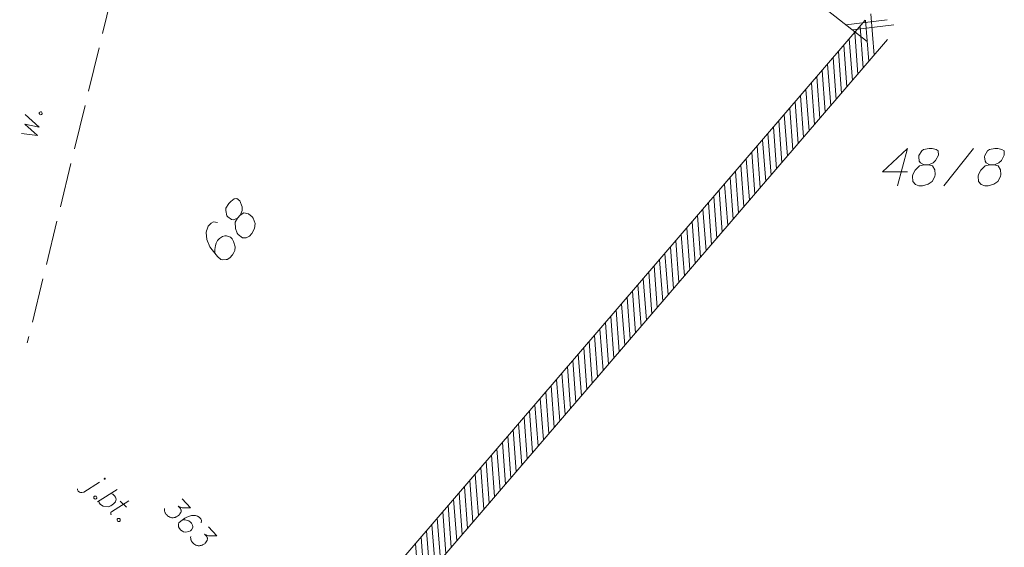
# Model space of a CAD drawing. Header units: metres. Extents: x 5555129 to 5556676, y 5635595 to 5636517.
# Tile 226 of 256: x 5556463 to 5556497, y 5636000 to 5636018. Entities that reach past the tile are written whole.
import ezdxf

# ---------------------------------------------------------------- set-up
doc = ezdxf.new("R2010")
doc.units = ezdxf.units.M
doc.header["$MEASUREMENT"] = 0
doc.linetypes.add('03-linia 3 1', pattern=[2, 1.5, -0.5])
doc.layers.add('#skartowane', color=7, linetype='Continuous', lineweight=18)
doc.layers.add('#zakres', color=7, linetype='Continuous', lineweight=18)
doc.layers.add('GEPADR_O', color=7, linetype='Continuous', lineweight=18, true_color=0x0a0909)
doc.layers.add('GESDZI_O', color=7, linetype='Continuous', lineweight=18, true_color=0x0a0909)

# ---------------------------------------------------------------- blocks, each defined once
blk = doc.blocks.new('*U1901')
at = {"layer": '#skartowane', "color": 7, "linetype": 'ByBlock', "lineweight": 18}
blk.add_line((5555351.06, 5636243.391), (5555351.597, 5636243.719), dxfattribs=at)
at = {"layer": '#skartowane', "color": 7, "linetype": 'ByBlock', "lineweight": 18, "flags": 128}
for points in [[(5555351.783, 5636243.826), (5555351.784, 5636243.828), (5555351.785, 5636243.829), (5555351.786, 5636243.831), (5555351.787, 5636243.833), (5555351.788, 5636243.835), (5555351.788, 5636243.837), (5555351.788, 5636243.839), (5555351.788, 5636243.841), (5555351.788, 5636243.843), (5555351.787, 5636243.844), (5555351.787, 5636243.846), (5555351.786, 5636243.848), (5555351.785, 5636243.85), (5555351.784, 5636243.851), (5555351.782, 5636243.853), (5555351.781, 5636243.854), (5555351.779, 5636243.855), (5555351.778, 5636243.856), (5555351.776, 5636243.857), (5555351.774, 5636243.857), (5555351.772, 5636243.858), (5555351.77, 5636243.858), (5555351.768, 5636243.858), (5555351.766, 5636243.858), (5555351.764, 5636243.857), (5555351.762, 5636243.857), (5555351.761, 5636243.856), (5555351.759, 5636243.855), (5555351.757, 5636243.854), (5555351.756, 5636243.852), (5555351.755, 5636243.851), (5555351.754, 5636243.849), (5555351.753, 5636243.847), (5555351.752, 5636243.846), (5555351.751, 5636243.844), (5555351.751, 5636243.842), (5555351.751, 5636243.84), (5555351.751, 5636243.838), (5555351.751, 5636243.836), (5555351.752, 5636243.834), (5555351.752, 5636243.832), (5555351.753, 5636243.831), (5555351.754, 5636243.829), (5555351.755, 5636243.827), (5555351.757, 5636243.826), (5555351.758, 5636243.825), (5555351.76, 5636243.823), (5555351.761, 5636243.823), (5555351.763, 5636243.822), (5555351.765, 5636243.821), (5555351.767, 5636243.821), (5555351.769, 5636243.821), (5555351.771, 5636243.821), (5555351.773, 5636243.821), (5555351.775, 5636243.821), (5555351.777, 5636243.822), (5555351.778, 5636243.823), (5555351.78, 5636243.824), (5555351.782, 5636243.825), (5555351.783, 5636243.826)], [(5555350.849, 5636243.495), (5555350.854, 5636243.466), (5555350.876, 5636243.421), (5555350.918, 5636243.388), (5555350.952, 5636243.38), (5555350.998, 5636243.377), (5555351.06, 5636243.391)]]:
    blk.add_lwpolyline(points, dxfattribs=at)
blk = doc.blocks.new('*U1902')
at = {"layer": '#skartowane', "color": 7, "linetype": 'ByBlock', "lineweight": 18}
blk.add_line((5555351.526, 5636243.066), (5555352.186, 5636243.472), dxfattribs=at)
at = {"layer": '#skartowane', "color": 7, "linetype": 'ByBlock', "lineweight": 18, "flags": 128}
blk.add_lwpolyline([(5555351.967, 5636243.338), (5555352.043, 5636243.314), (5555352.102, 5636243.265), (5555352.137, 5636243.216), (5555352.15, 5636243.154), (5555352.131, 5636243.065), (5555352.066, 5636242.989), (5555351.975, 5636242.929), (5555351.88, 5636242.898), (5555351.713, 5636242.911), (5555351.628, 5636242.968), (5555351.581, 5636243.03), (5555351.567, 5636243.092)], dxfattribs=at)
blk = doc.blocks.new('*U1903')
at = {"layer": '#skartowane', "color": 7, "linetype": 'ByBlock', "lineweight": 18}
for p, q in [((5555351.996, 5636242.729), (5555352.578, 5636243.095)), ((5555352.294, 5636243.081), (5555352.498, 5636242.885))]:
    blk.add_line(p, q, dxfattribs=at)
at = {"layer": '#skartowane', "color": 7, "linetype": 'ByBlock', "lineweight": 18, "flags": 128}
blk.add_lwpolyline([(5555351.985, 5636242.624), (5555351.981, 5636242.631), (5555351.977, 5636242.638), (5555351.974, 5636242.645), (5555351.972, 5636242.653), (5555351.97, 5636242.661), (5555351.97, 5636242.669), (5555351.97, 5636242.677), (5555351.971, 5636242.685), (5555351.973, 5636242.693), (5555351.976, 5636242.701), (5555351.98, 5636242.708), (5555351.984, 5636242.715), (5555351.989, 5636242.721), (5555351.995, 5636242.727), (5555352.001, 5636242.732)], dxfattribs=at)

msp = doc.modelspace()

# ---------------------------------------------------------------- linework, layer by layer
at = {"layer": '#skartowane', "color": 7, "linetype": '03-linia 3 1', "lineweight": 18}
msp.add_line((5556467.57154, 5636022.47743), (5556463.73154, 5636006.71743), dxfattribs=at)
at = {"layer": '#skartowane', "color": 7, "linetype": 'Continuous', "lineweight": 18, "flags": 128}
for points in [[(5556463.53902, 5636013.76813), (5556464.07447, 5636013.70224), (5556463.6542, 5636014.08169), (5556464.13483, 5636013.98527), (5556463.66296, 5636014.40587)], [(5556464.13021, 5636014.44514), (5556464.13638, 5636014.47406), (5556464.15162, 5636014.48888), (5556464.17842, 5636014.50132), (5556464.20735, 5636014.49515), (5556464.22674, 5636014.47286), (5556464.23461, 5636014.45311), (5556464.22844, 5636014.42419), (5556464.2132, 5636014.40937), (5556464.1864, 5636014.39693), (5556464.15748, 5636014.4031), (5556464.13808, 5636014.42539), (5556464.13021, 5636014.44514)], [(5556466.04771, 5636001.5605), (5556466.06902, 5636001.54), (5556466.07358, 5636001.51924), (5556466.07001, 5636001.4899), (5556466.04951, 5636001.46859), (5556466.02034, 5636001.46387), (5556465.99942, 5636001.4676), (5556465.9781, 5636001.4881), (5556465.97355, 5636001.50886), (5556465.97711, 5636001.5382), (5556465.99761, 5636001.55951), (5556466.02678, 5636001.56423), (5556466.04771, 5636001.5605)], [(5556468.9503, 5636001.46705), (5556469.23307, 5636001.16553), (5556468.95328, 5636001.17037), (5556468.817, 5636001.22066), (5556468.88971, 5636001.14313), (5556468.90159, 5636001.12189), (5556468.90533, 5636001.10921), (5556468.90914, 5636001.09658), (5556468.91287, 5636001.0839), (5556468.91614, 5636001.05458), (5556468.91127, 5636001.03382), (5556468.90646, 5636001.01312), (5556468.89757, 5636000.99663), (5556468.87553, 5636000.95977), (5556468.8537, 5636000.93125), (5556468.84074, 5636000.91911), (5556468.82351, 5636000.90295), (5556468.79366, 5636000.88298), (5556468.77236, 5636000.87117), (5556468.75112, 5636000.85928), (5556468.73416, 5636000.85154), (5556468.72154, 5636000.84773), (5556468.70885, 5636000.84399), (5556468.69623, 5636000.84019), (5556468.6752, 5636000.83665), (5556468.64582, 5636000.83345), (5556468.62084, 5636000.83425), (5556468.60415, 5636000.83479), (5556468.58338, 5636000.83967), (5556468.56268, 5636000.84448), (5556468.53791, 5636000.85363), (5556468.52549, 5636000.85817), (5556468.48857, 5636000.88028), (5556468.46006, 5636000.90211), (5556468.43956, 5636000.91527), (5556468.41131, 5636000.94539), (5556468.38334, 5636000.98392), (5556468.37546, 5636001.00088), (5556468.36771, 5636001.01784), (5556468.35984, 5636001.03481), (5556468.35637, 5636001.05577), (5556468.35283, 5636001.07681), (5556468.3499, 5636001.11447), (5556468.35498, 5636001.14358)], [(5556466.83518, 5636000.80338), (5556466.8565, 5636000.78288), (5556466.86105, 5636000.76212), (5556466.85749, 5636000.73278), (5556466.83699, 5636000.71147), (5556466.80782, 5636000.70675), (5556466.78689, 5636000.71048), (5556466.76558, 5636000.73098), (5556466.76103, 5636000.75174), (5556466.76459, 5636000.78108), (5556466.78509, 5636000.80239), (5556466.81426, 5636000.80711), (5556466.83518, 5636000.80338)], [(5556469.5888, 5636000.66535), (5556469.60383, 5636000.74421), (5556469.58046, 5636000.7951), (5556469.52391, 5636000.8554), (5556469.46628, 5636000.88232), (5556469.43343, 5636000.90008), (5556469.40025, 5636000.9095), (5556469.25808, 5636000.90571), (5556469.1103, 5636000.85611), (5556469.04219, 5636000.81658), (5556468.90109, 5636000.71664), (5556468.83651, 5636000.65608), (5556468.82682, 5636000.61461), (5556468.82468, 5636000.54784), (5556468.82821, 5636000.5268), (5556468.85565, 5636000.47158), (5556468.90813, 5636000.41562), (5556468.95714, 5636000.38062), (5556468.99407, 5636000.35851), (5556469.06892, 5636000.34776), (5556469.17823, 5636000.36931), (5556469.23339, 5636000.39682), (5556469.26785, 5636000.42914), (5556469.30372, 5636000.50318), (5556469.30906, 5636000.54058), (5556469.29798, 5636000.58692), (5556469.26247, 5636000.65076), (5556469.22614, 5636000.68949), (5556469.16872, 5636000.72476), (5556469.12759, 5636000.74279), (5556469.04465, 5636000.76216), (5556468.99885, 5636000.76778), (5556468.97381, 5636000.76865)], [(5556469.83491, 5636000.52376), (5556470.11768, 5636000.22225), (5556469.83789, 5636000.22708), (5556469.70161, 5636000.27738), (5556469.77432, 5636000.19985), (5556469.7862, 5636000.17861), (5556469.78994, 5636000.16592), (5556469.79375, 5636000.1533), (5556469.79749, 5636000.14061), (5556469.80075, 5636000.1113), (5556469.79588, 5636000.09053), (5556469.79107, 5636000.06983), (5556469.78218, 5636000.05334), (5556469.76014, 5636000.01648), (5556469.73831, 5635999.98797), (5556469.72535, 5635999.97582), (5556469.70812, 5635999.95966), (5556469.67827, 5635999.9397), (5556469.65697, 5635999.92788), (5556469.63573, 5635999.916), (5556469.61877, 5635999.90825), (5556469.60615, 5635999.90445), (5556469.59346, 5635999.90071), (5556469.58084, 5635999.89691), (5556469.55981, 5635999.89337), (5556469.53043, 5635999.89017), (5556469.50545, 5635999.89097), (5556469.48876, 5635999.89151), (5556469.46799, 5635999.89638), (5556469.44729, 5635999.90119), (5556469.42252, 5635999.91034), (5556469.4101, 5635999.91489), (5556469.37318, 5635999.93699), (5556469.34467, 5635999.95883), (5556469.32417, 5635999.97199), (5556469.29592, 5636000.00211), (5556469.26795, 5636000.04064), (5556469.26007, 5636000.0576), (5556469.25233, 5636000.07456), (5556469.24445, 5636000.09152), (5556469.24098, 5636000.11249), (5556469.23744, 5636000.13353), (5556469.23451, 5636000.17119), (5556469.23959, 5636000.2003)]]:
    msp.add_lwpolyline(points, dxfattribs=at)
at = {"layer": '#zakres', "color": 134, "linetype": 'Continuous', "lineweight": 18}
for p, q in [((5556492.02411, 5636016.85921), (5556453.76268, 5636046.91424)), ((5556492.2551, 5636016.40283), (5556492.15013, 5636017.79888)), ((5556460.69247, 5635981.23348), (5556491.9539, 5636017.57845)), ((5556491.30768, 5636017.42836), (5556492.69769, 5636017.59534)), ((5556491.52787, 5636017.2554), (5556492.91788, 5636017.42237)), ((5556491.88993, 5636015.97827), (5556491.78496, 5636017.37433)), ((5556492.07252, 5636016.19055), (5556491.96754, 5636017.58661)), ((5556491.70734, 5636015.76599), (5556491.60237, 5636017.16205)), ((5556461.45061, 5635980.58138), (5556492.71204, 5636016.92636)), ((5556491.34217, 5636015.34143), (5556491.23719, 5636016.73749)), ((5556491.52476, 5636015.55371), (5556491.41978, 5636016.94977)), ((5556490.97699, 5636014.91688), (5556490.87202, 5636016.31294)), ((5556491.15958, 5636015.12916), (5556491.05461, 5636016.52522)), ((5556490.79441, 5636014.7046), (5556490.68943, 5636016.10066)), ((5556490.42923, 5636014.28004), (5556490.32426, 5636015.6761)), ((5556490.61182, 5636014.49232), (5556490.50685, 5636015.88838)), ((5556490.24665, 5636014.06777), (5556490.14167, 5636015.46382)), ((5556489.88147, 5636013.64321), (5556489.7765, 5636015.03927)), ((5556490.06406, 5636013.85549), (5556489.95909, 5636015.25155)), ((5556489.69889, 5636013.43093), (5556489.59391, 5636014.82699)), ((5556489.33371, 5636013.00638), (5556489.22874, 5636014.40243)), ((5556489.5163, 5636013.21865), (5556489.41133, 5636014.61471)), ((5556488.96854, 5636012.58182), (5556488.86356, 5636013.97788)), ((5556489.15113, 5636012.7941), (5556489.04615, 5636014.19016)), ((5556488.78595, 5636012.36954), (5556488.68098, 5636013.7656)), ((5556488.42078, 5636011.94498), (5556488.3158, 5636013.34104)), ((5556488.60336, 5636012.15726), (5556488.49839, 5636013.55332)), ((5556488.23819, 5636011.73271), (5556488.13322, 5636013.12877)), ((5556487.87302, 5636011.30815), (5556487.76804, 5636012.70421)), ((5556488.0556, 5636011.52043), (5556487.95063, 5636012.91649)), ((5556487.69043, 5636011.09587), (5556487.58546, 5636012.49193)), ((5556487.32526, 5636010.67132), (5556487.22028, 5636012.06737)), ((5556487.50784, 5636010.88359), (5556487.40287, 5636012.27965)), ((5556487.14267, 5636010.45904), (5556487.03769, 5636011.8551)), ((5556486.7775, 5636010.03448), (5556486.67252, 5636011.43054)), ((5556486.96008, 5636010.24676), (5556486.85511, 5636011.64282)), ((5556486.41232, 5636009.60993), (5556486.30735, 5636011.00598)), ((5556486.59491, 5636009.8222), (5556486.48993, 5636011.21826)), ((5556486.22973, 5636009.39765), (5556486.12476, 5636010.79371)), ((5556485.86456, 5636008.97309), (5556485.75959, 5636010.36915)), ((5556486.04715, 5636009.18537), (5556485.94217, 5636010.58143)), ((5556485.68197, 5636008.76081), (5556485.577, 5636010.15687)), ((5556485.3168, 5636008.33626), (5556485.21183, 5636009.73232)), ((5556485.49939, 5636008.54853), (5556485.39441, 5636009.94459)), ((5556485.13421, 5636008.12398), (5556485.02924, 5636009.52004)), ((5556484.76904, 5636007.69942), (5556484.66406, 5636009.09548)), ((5556484.95163, 5636007.9117), (5556484.84665, 5636009.30776)), ((5556484.40386, 5636007.27487), (5556484.29889, 5636008.67092)), ((5556484.58645, 5636007.48714), (5556484.48148, 5636008.8832)), ((5556484.22128, 5636007.06259), (5556484.1163, 5636008.45865)), ((5556483.8561, 5636006.63803), (5556483.75113, 5636008.03409)), ((5556484.03869, 5636006.85031), (5556483.93372, 5636008.24637)), ((5556483.67352, 5636006.42575), (5556483.56854, 5636007.82181)), ((5556483.30834, 5636006.0012), (5556483.20337, 5636007.39726)), ((5556483.49093, 5636006.21348), (5556483.38596, 5636007.60953)), ((5556483.12576, 5636005.78892), (5556483.02078, 5636007.18498)), ((5556482.76058, 5636005.36436), (5556482.65561, 5636006.76042)), ((5556482.94317, 5636005.57664), (5556482.83819, 5636006.9727)), ((5556482.578, 5636005.15208), (5556482.47302, 5636006.54814)), ((5556482.21282, 5636004.72753), (5556482.10785, 5636006.12359)), ((5556482.39541, 5636004.93981), (5556482.29043, 5636006.33587)), ((5556481.84765, 5636004.30297), (5556481.74267, 5636005.69903)), ((5556482.03023, 5636004.51525), (5556481.92526, 5636005.91131)), ((5556481.66506, 5636004.09069), (5556481.56009, 5636005.48675)), ((5556481.29989, 5636003.66614), (5556481.19491, 5636005.0622)), ((5556481.48247, 5636003.87842), (5556481.3775, 5636005.27447)), ((5556481.1173, 5636003.45386), (5556481.01233, 5636004.84992)), ((5556480.75213, 5636003.0293), (5556480.64715, 5636004.42536)), ((5556480.93471, 5636003.24158), (5556480.82974, 5636004.63764)), ((5556480.56954, 5636002.81702), (5556480.46456, 5636004.21308)), ((5556480.20436, 5636002.39247), (5556480.09939, 5636003.78853)), ((5556480.38695, 5636002.60475), (5556480.28198, 5636004.00081)), ((5556479.83919, 5636001.96791), (5556479.73422, 5636003.36397)), ((5556480.02178, 5636002.18019), (5556479.9168, 5636003.57625)), ((5556479.6566, 5636001.75563), (5556479.55163, 5636003.15169)), ((5556479.29143, 5636001.33108), (5556479.18646, 5636002.72714)), ((5556479.47402, 5636001.54336), (5556479.36904, 5636002.93942)), ((5556479.10884, 5636001.1188), (5556479.00387, 5636002.51486)), ((5556478.74367, 5636000.69424), (5556478.6387, 5636002.0903)), ((5556478.92626, 5636000.90652), (5556478.82128, 5636002.30258)), ((5556478.56108, 5636000.48197), (5556478.45611, 5636001.87802)), ((5556478.19591, 5636000.05741), (5556478.09093, 5636001.45347)), ((5556478.3785, 5636000.26969), (5556478.27352, 5636001.66575)), ((5556478.01332, 5635999.84513), (5556477.90835, 5636001.24119)), ((5556477.64815, 5635999.42057), (5556477.54317, 5636000.81663)), ((5556477.83073, 5635999.63285), (5556477.72576, 5636001.02891)), ((5556477.28297, 5635998.99602), (5556477.178, 5636000.39208)), ((5556477.46556, 5635999.2083), (5556477.36059, 5636000.60436)), ((5556477.10039, 5635998.78374), (5556476.99541, 5636000.1798)), ((5556476.9178, 5635998.57146), (5556476.81283, 5635999.96752))]:
    msp.add_line(p, q, dxfattribs=at)
at = {"layer": 'GEPADR_O', "color": 7, "linetype": 'Continuous', "lineweight": 18, "flags": 128}
for points in [[(5556470.8114, 5636010.92078), (5556470.90393, 5636011.02287), (5556470.92302, 5636011.05869), (5556470.96594, 5636011.1792), (5556470.96714, 5636011.29776), (5556470.89463, 5636011.49632), (5556470.78588, 5636011.58151), (5556470.70326, 5636011.56351), (5556470.58879, 5636011.48131), (5556470.52269, 5636011.40838), (5556470.41899, 5636011.2499), (5556470.41573, 5636011.17315), (5556470.45907, 5636011.00103), (5556470.48892, 5636010.9608), (5556470.61158, 5636010.87618), (5556470.68177, 5636010.86569), (5556470.8114, 5636010.92078), (5556470.73481, 5636010.77766), (5556470.74504, 5636010.56924), (5556470.8016, 5636010.41171), (5556470.83134, 5636010.37136), (5556470.97661, 5636010.25308), (5556471.10897, 5636010.25255), (5556471.21745, 5636010.31362), (5556471.29677, 5636010.40112), (5556471.38589, 5636010.57283), (5556471.41285, 5636010.73435), (5556471.34103, 5636010.9189), (5556471.30394, 5636010.96591), (5556471.1806, 5636011.06432), (5556471.02564, 5636011.09852), (5556470.90393, 5636011.02287)], [(5556470.13566, 5636010.77623), (5556470.00263, 5636010.79055), (5556469.92126, 5636010.74486), (5556469.82872, 5636010.64277), (5556469.79179, 5636010.54341), (5556469.76672, 5636010.48644), (5556469.75555, 5636010.43004), (5556469.78105, 5636010.19439), (5556469.88341, 5636009.9556), (5556469.95827, 5636009.84779), (5556470.14336, 5636009.62689), (5556470.25268, 5636009.5278), (5556470.32287, 5636009.51731), (5556470.43409, 5636009.52277), (5556470.46855, 5636009.53148), (5556470.55658, 5636009.58452), (5556470.64246, 5636009.67926), (5556470.69397, 5636009.7654), (5556470.7257, 5636009.82972), (5556470.73347, 5636009.95552), (5556470.68289, 5636010.1342), (5556470.62975, 5636010.22211), (5556470.57141, 5636010.27499), (5556470.44356, 5636010.32457), (5556470.38072, 5636010.3284), (5556470.30523, 5636010.30373), (5556470.20398, 5636010.23611), (5556470.14454, 5636010.17054), (5556470.09372, 5636010.07039), (5556470.06932, 5636009.99962), (5556470.04834, 5636009.85924), (5556470.0452, 5636009.78238), (5556470.04714, 5636009.74067)]]:
    msp.add_lwpolyline(points, dxfattribs=at)
at = {"layer": 'GESDZI_O', "color": 96, "linetype": 'Continuous', "lineweight": 18}
msp.add_line((5556494.60359, 5636012.00913), (5556495.5977, 5636013.25913), dxfattribs=at)
at = {"layer": 'GESDZI_O', "color": 96, "linetype": 'Continuous', "lineweight": 18, "flags": 128}
for points in [[(5556493.38335, 5636012.47177), (5556492.53694, 5636012.47177), (5556493.38335, 5636013.25913), (5556493.04872, 5636012.00913)], [(5556493.94426, 5636012.71774), (5556494.08204, 5636012.71774), (5556494.12141, 5636012.72766), (5556494.23952, 5636012.77679), (5556494.32817, 5636012.85553), (5556494.42659, 5636013.0426), (5556494.41667, 5636013.18039), (5556494.34785, 5636013.22952), (5556494.21007, 5636013.25913), (5556494.11165, 5636013.25913), (5556493.92457, 5636013.22952), (5556493.86552, 5636013.18039), (5556493.7671, 5636013.03268), (5556493.75734, 5636012.98355), (5556493.77702, 5636012.83585), (5556493.81639, 5636012.77679), (5556493.94426, 5636012.71774), (5556493.78679, 5636012.67838), (5556493.63923, 5636012.53082), (5556493.5605, 5636012.38312), (5556493.55058, 5636012.33398), (5556493.5605, 5636012.14691), (5556493.649, 5636012.04849), (5556493.7671, 5636012.00913), (5556493.88521, 5636012.00913), (5556494.07228, 5636012.05841), (5556494.21007, 5636012.14691), (5556494.29857, 5636012.32407), (5556494.30849, 5636012.38312), (5556494.29857, 5636012.54059), (5556494.21983, 5636012.67838), (5556494.08204, 5636012.71774)], [(5556496.15861, 5636012.71774), (5556496.2964, 5636012.71774), (5556496.33577, 5636012.72766), (5556496.45387, 5636012.77679), (5556496.54252, 5636012.85553), (5556496.64094, 5636013.0426), (5556496.63103, 5636013.18039), (5556496.56221, 5636013.22952), (5556496.42442, 5636013.25913), (5556496.326, 5636013.25913), (5556496.13893, 5636013.22952), (5556496.07988, 5636013.18039), (5556495.98146, 5636013.03268), (5556495.97169, 5636012.98355), (5556495.99138, 5636012.83585), (5556496.03074, 5636012.77679), (5556496.15861, 5636012.71774), (5556496.00114, 5636012.67838), (5556495.85359, 5636012.53082), (5556495.77486, 5636012.38312), (5556495.76494, 5636012.33398), (5556495.77486, 5636012.14691), (5556495.86336, 5636012.04849), (5556495.98146, 5636012.00913), (5556496.09956, 5636012.00913), (5556496.28663, 5636012.05841), (5556496.42442, 5636012.14691), (5556496.51292, 5636012.32407), (5556496.52284, 5636012.38312), (5556496.51292, 5636012.54059), (5556496.43419, 5636012.67838), (5556496.2964, 5636012.71774)]]:
    msp.add_lwpolyline(points, dxfattribs=at)

# ---------------------------------------------------------------- block references
at = {"layer": '#skartowane', "color": 7, "linetype": 'Continuous', "lineweight": 18}
for name in ['*U1901', '*U1902', '*U1903']:
    msp.add_blockref(name, (1114.57154, -241.69257), dxfattribs=at)

doc.saveas('drawing.dxf')
